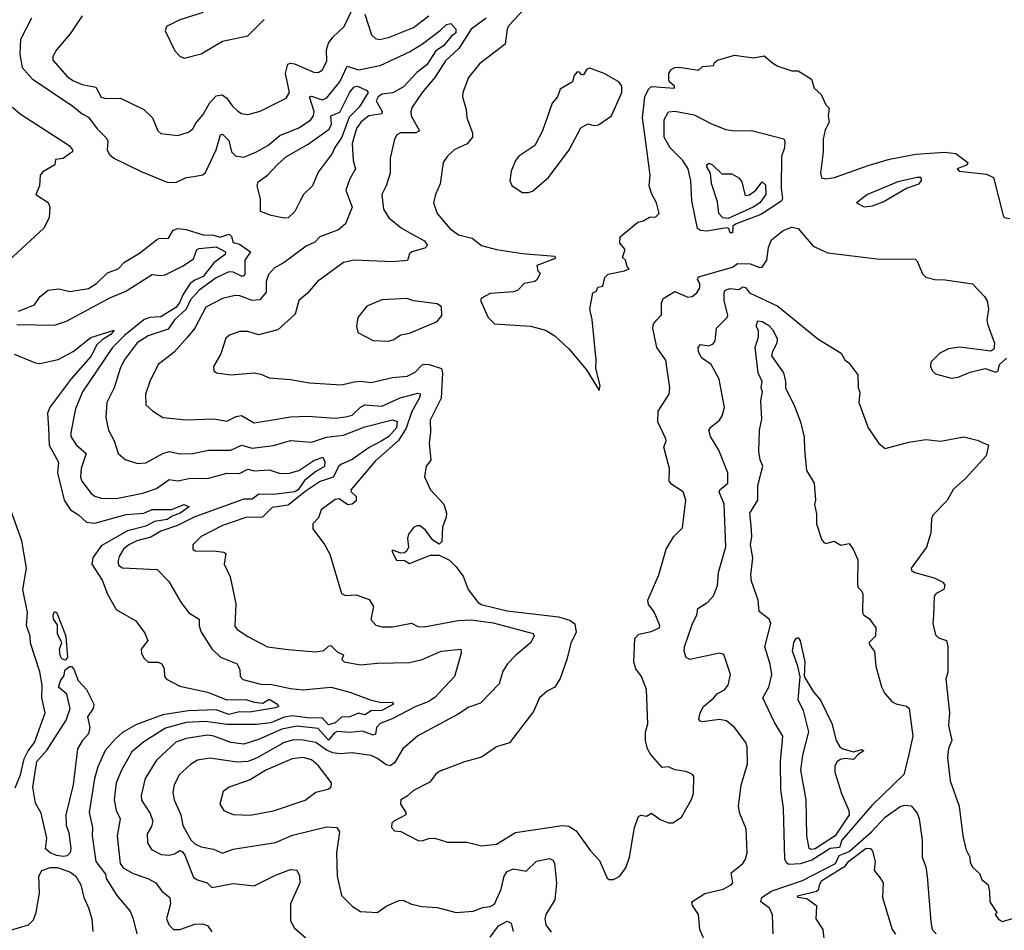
# Model space of a CAD drawing. Extents: x 1246169 to 1426871, y 660025 to 763458.
# Tile 225 of 256: x 1324881 to 1329515, y 720511 to 724798. Entities that reach past the tile are written whole.
import ezdxf

# ---------------------------------------------------------------- set-up
doc = ezdxf.new("R2010")
doc.units = 0

msp = doc.modelspace()

# ---------------------------------------------------------------- linework, layer by layer
at = {"layer": '0CON20XD'}
for points in [[(1327327.6, 724925), (1327185, 724771.9), (1327175.5, 724755), (1327165, 724682.5), (1327045, 724590), (1326992.5, 724525), (1326966.9, 724455), (1326965.7, 724434.3), (1326981.9, 724375), (1326985.8, 724335), (1327012.2, 724265), (1327012.2, 724245), (1326986.9, 724213.1), (1326925, 724185.6), (1326894.6, 724155.4), (1326874.2, 724125), (1326860, 724025), (1326838.6, 723975), (1326829.2, 723935), (1326845.7, 723885), (1326905, 723814.2), (1326945.5, 723785.5), (1327009.7, 723769.7), (1327054.2, 723735), (1327125, 723715.3), (1327247.3, 723697.3), (1327400, 723685), (1327402.5, 723675), (1327397.7, 723672.3), (1327315, 723640), (1327320, 723615), (1327330, 723605), (1327316.7, 723575), (1327305.5, 723564.5), (1327255, 723556), (1327225.8, 723525), (1327205, 723516.2), (1327095, 723509.2), (1327053.9, 723486.1), (1327050, 723475), (1327085.8, 723395.8), (1327115.7, 723365.7), (1327285.4, 723355.4), (1327356.2, 723336.2), (1327400, 723310), (1327466.7, 723246.7), (1327548.5, 723148.5), (1327608.3, 723051.7), (1327612.5, 723075), (1327592, 723155), (1327593.8, 723195), (1327575.8, 723385.8), (1327563.8, 723435), (1327578.3, 723511.7), (1327595, 723520), (1327601.7, 723538.3), (1327625, 723543.3), (1327635.5, 723584.5), (1327650.2, 723599.8), (1327727.5, 723615), (1327750, 723625), (1327740, 723635), (1327732.5, 723665), (1327718.3, 723678.3), (1327730, 723715), (1327706.2, 723745), (1327706.7, 723775), (1327790, 723845), (1327815, 723850), (1327845, 723867.5), (1327875, 723870), (1327890, 723885), (1327878.8, 723935), (1327856, 723976), (1327844.1, 724015.9), (1327847.5, 724065), (1327824.7, 724245), (1327812.5, 724335), (1327823.9, 724435), (1327839.7, 724470.3), (1327855, 724483.4), (1327962.5, 724475), (1327963.3, 724485), (1327940, 724505), (1327936.7, 724515), (1327936.7, 724545), (1327947, 724563), (1327965, 724572.5), (1327985, 724573.3), (1328075, 724560), (1328095, 724577.5), (1328148.3, 724581.7), (1328150, 724595), (1328165, 724607.5), (1328245, 724630), (1328335, 724617.5), (1328385, 724627.5), (1328425, 724592.5), (1328449.3, 724579.3), (1328515, 724557.5), (1328545, 724557.5), (1328608, 724518), (1328620.8, 724475), (1328653.8, 724445), (1328675, 724396.7), (1328690.7, 724380.7), (1328686.2, 724345), (1328690, 724315), (1328671.7, 724278.3), (1328661.9, 724235), (1328662.9, 724175), (1328650, 724075), (1328655, 724053.8), (1328675, 724048.5), (1328715.6, 724055), (1328875, 724110.4), (1328975, 724141.6), (1329098, 724165), (1329234, 724174), (1329287.6, 724167.6), (1329343.3, 724125), (1329340, 724115), (1329293.3, 724095), (1329303.3, 724085), (1329430.7, 724070.7), (1329464.5, 724055), (1329510, 723875), (1329515, 723866.7), (1329541.7, 723861.7)], [(1325174.2, 724815.8), (1325118.5, 724731.5), (1325054.8, 724655.2), (1325037.5, 724625), (1325036.8, 724606.8), (1325105, 724530.9), (1325130.6, 724510.6), (1325175, 724492), (1325239.2, 724479.2), (1325265, 724432.9), (1325285, 724425.8), (1325355, 724428.1), (1325465.3, 724375.3), (1325506.1, 724336.1), (1325531.2, 724275), (1325545, 724261.2), (1325625, 724252.5), (1325675, 724267.5), (1325695, 724284), (1325709.3, 724310.7), (1325745, 724351.9), (1325774.8, 724405.2), (1325805, 724439.5), (1325834.5, 724444.5), (1325855, 724428.9), (1325881.5, 724391.5), (1325907.7, 724367.7), (1325925, 724356.5), (1325955, 724350.5), (1326012.4, 724367.6), (1326135, 724427.8), (1326150, 724455), (1326131.3, 724545), (1326142.6, 724587.4), (1326155, 724592.9), (1326175, 724589.1), (1326265, 724550.4), (1326285, 724549.1), (1326305, 724559.4), (1326327, 724603), (1326324.2, 724655), (1326333.7, 724686.3), (1326353.9, 724715), (1326408, 724765), (1326455, 724863.8)], [(1324937.1, 724805), (1324885.3, 724704.7), (1324881.2, 724635), (1324892.8, 724572.8), (1324939.2, 724519.2), (1325130.6, 724390.6), (1325175, 724354.3), (1325205, 724339.2), (1325245, 724284.5), (1325289.9, 724239.9), (1325295.5, 724225), (1325293.2, 724185), (1325302.4, 724165), (1325324.2, 724145), (1325452.6, 724082.6), (1325575, 724033.4), (1325615, 724030.4), (1325665, 724054.7), (1325700.3, 724059.7), (1325743.2, 724066.8), (1325755, 724078), (1325805.5, 724184.5), (1325826.2, 724255), (1325835, 724258.9), (1325865, 724228.5), (1325877.5, 724175), (1325895.9, 724155.9), (1325935, 724150), (1325995, 724175.5), (1326048.1, 724205), (1326105, 724252.5), (1326195, 724288.2), (1326249.7, 724325), (1326263.9, 724345), (1326267, 724365), (1326245.6, 724434.4), (1326255, 724438), (1326305, 724420.7), (1326325, 724427.8), (1326387, 724505), (1326422, 724578), (1326475, 724561.6), (1326578.1, 724581.9), (1326715, 724645.8), (1326776.2, 724683.8), (1326861, 724749), (1326890, 724775), (1326910.3, 724780.3), (1326933.4, 724753.4), (1326932.9, 724735), (1326911.4, 724718.6), (1326875.1, 724674.9), (1326839.7, 724650.3), (1326797.3, 724585), (1326750.5, 724549.5), (1326687.8, 724482.2), (1326636.7, 724453.3), (1326585, 724446.6), (1326568.1, 724435), (1326558.3, 724415), (1326587.1, 724365), (1326585.7, 724355), (1326524.1, 724345), (1326485.9, 724315), (1326466, 724285), (1326445.4, 724215), (1326450.7, 724135), (1326460.9, 724095), (1326435, 724048.6), (1326416.3, 723995), (1326445.4, 723914.6), (1326413.8, 723836.2), (1326381.2, 723808.8), (1326293.3, 723775), (1326270.5, 723749.5), (1326229.1, 723730.9), (1326124.8, 723655.2), (1326080.2, 723629.8), (1326051.9, 723598.1), (1326041.1, 723565), (1326041.2, 723515), (1326010.8, 723479.2), (1325975, 723475.2), (1325917.2, 723497.2), (1325895, 723499.5), (1325835.7, 723485), (1325757.3, 723445), (1325705, 723345.5), (1325669.2, 723300.8), (1325607.9, 723232.1), (1325532.9, 723175), (1325492.7, 723095), (1325472.7, 723035), (1325475, 722984), (1325505.5, 722955.5), (1325555, 722925.6), (1325665, 722913.9), (1325795, 722918.9), (1325855, 722907.1), (1325900.3, 722929.7), (1325925, 722934), (1325985, 722900.4), (1326062.6, 722912.6), (1326155, 722927.5), (1326235, 722931.4), (1326365, 722922.3), (1326415, 722927.4), (1326445, 722935.8), (1326485, 722974.3), (1326505, 722984), (1326585, 722978.1), (1326672.3, 723017.7), (1326755, 723040), (1326766.7, 723036.7), (1326760.9, 723015), (1326726.2, 722953.8), (1326699.2, 722875), (1326664, 722816), (1326555, 722721.1), (1326440, 722585), (1326441.4, 722575), (1326465, 722552.5), (1326465, 722532.1), (1326445, 722517.3), (1326425, 722514.2), (1326385, 722542.2), (1326365, 722538.2), (1326299.7, 722490.3), (1326287.4, 722452.6), (1326261.1, 722425), (1326260.2, 722400.2), (1326315, 722327.7), (1326340.8, 722280.8), (1326395, 722096.7), (1326415, 722086.2), (1326465, 722090.5), (1326525, 722068.5), (1326546, 722035), (1326533.9, 721973.9), (1326557.3, 721947.3), (1326585, 721940), (1326635, 721940.2), (1326725, 721957.1), (1326755, 721941.4), (1326785, 721938.8), (1326945, 721968.9), (1327005, 721972), (1327108.7, 721958.7), (1327297.8, 721907.8), (1327301.8, 721895), (1327285.6, 721864.4), (1327214.6, 721805), (1327177.3, 721765), (1327155, 721730), (1327138.2, 721671.8), (1327049.9, 721580.1), (1326995, 721561.5), (1326945, 721528.1), (1326755, 721426.5), (1326684.7, 721365.3), (1326645, 721298.9), (1326625, 721284.6), (1326605, 721290), (1326565, 721320.4), (1326535, 721333.2), (1326445, 721345.9), (1326388.8, 721341.2), (1326355, 721346.2), (1326325, 721358.1), (1326275, 721395.2), (1326205, 721407.8), (1326165, 721405.2), (1326125, 721394.4), (1325995, 721321.2), (1325955, 721305.2), (1325905, 721301.9), (1325775, 721321.3), (1325718.3, 721311.7), (1325685, 721291.2)], [(1325745, 724831.9), (1325635, 724797.5), (1325571.2, 724765), (1325565.6, 724745), (1325610.5, 724650.5), (1325635, 724626.2), (1325655, 724615.8), (1325735, 724636.9), (1325835, 724695.8), (1325955, 724720.8), (1326031.1, 724798.9)], [(1327075.9, 724805), (1327005, 724753.2), (1326948, 724662), (1326885, 724604.6), (1326834.1, 724525.9), (1326775.6, 724455), (1326728.5, 724385), (1326721.2, 724365), (1326724, 724345), (1326763.3, 724275), (1326745, 724264.3), (1326673.3, 724265), (1326656, 724255), (1326645.6, 724234.4), (1326624.5, 724145), (1326624.6, 724075), (1326605.8, 724015.8), (1326584.5, 723975), (1326593.3, 723905), (1326618.5, 723865), (1326677, 723817), (1326728, 723788), (1326786.4, 723756.4), (1326800.9, 723735), (1326787.8, 723722.2), (1326726.2, 723705), (1326716, 723695), (1326705.5, 723664.5), (1326635, 723657.4), (1326454.5, 723665.5), (1326405, 723654.5), (1326282.9, 723565), (1326235, 723510), (1326195, 723475.8), (1326178, 723412), (1326095, 723337.1), (1326005, 723314.6), (1325955, 723329.4), (1325915, 723329.5), (1325867.8, 723312.2), (1325850.9, 723299.1), (1325826.9, 723225), (1325792.5, 723165), (1325794, 723145), (1325806.7, 723135), (1325875, 723125.7), (1325985, 723134.4), (1326015, 723129.4), (1326055, 723111.1), (1326155, 723103.6), (1326245, 723088.8), (1326395, 723078.2), (1326455, 723093.5), (1326485, 723096.5), (1326535, 723090), (1326635, 723113.5), (1326705, 723118.7), (1326742.3, 723137.7), (1326775, 723172.5), (1326785, 723175.5), (1326807.5, 723175), (1326865.8, 723155), (1326870.6, 723135), (1326864.8, 723015.2), (1326813, 722913), (1326814.2, 722855), (1326807.5, 722805), (1326815.6, 722724.4), (1326794, 722695), (1326786.7, 722645), (1326813.9, 722583.9), (1326877, 722517), (1326890, 722475), (1326887.5, 722455), (1326871.4, 722408.6), (1326868.3, 722341.7), (1326855, 722328.8), (1326825, 722347.5), (1326790.6, 722395), (1326766, 722415), (1326750, 722415), (1326735, 722406.7), (1326710, 722375), (1326705.8, 722355), (1326710, 722315), (1326703, 722297), (1326691.7, 722288.3), (1326675, 722286.7), (1326635, 722300), (1326632.5, 722295), (1326655, 722253.8), (1326691.7, 722251.7), (1326715, 722237.5), (1326815, 722276.7), (1326855, 722277.5), (1326903.6, 722253.6), (1326933.9, 722223.9), (1326968.3, 722178.3), (1326991.9, 722115), (1327036.9, 722055), (1327052.9, 722045), (1327175, 722014.2), (1327417, 721987), (1327470.3, 721970.3), (1327493.9, 721953.9), (1327500, 721915), (1327475, 721862), (1327456.5, 721785), (1327425, 721696.7), (1327398.8, 721655), (1327362.8, 721637.2), (1327327.1, 721605), (1327298.6, 721541.4), (1327186.5, 721393.5), (1327125.6, 721374.4), (1327055, 721325.8), (1326975, 721304.4), (1326855, 721258.1), (1326837.5, 721245), (1326811.3, 721208.7), (1326735, 721168.6), (1326705, 721141.9), (1326674.5, 721125.5), (1326672.5, 721105), (1326698.8, 721065), (1326698.8, 721055), (1326642, 721025), (1326632, 721015), (1326630, 720995), (1326645, 720978.8), (1326675, 720976), (1326755.9, 720934.1), (1326775, 720932.5), (1326805, 720942.9), (1326835, 720944.4), (1326895, 720925.7), (1326985.8, 720925.8), (1327055, 720908.8), (1327125, 720917.1), (1327215, 720970.8), (1327434.4, 721004.4), (1327465, 721001.5), (1327499.2, 720979.2), (1327566.9, 720885), (1327609.4, 720839.4), (1327645.9, 720755.9), (1327655, 720750), (1327675, 720750.8), (1327705, 720766.2), (1327734.3, 720805.7), (1327750.8, 720855), (1327774, 720995), (1327793.6, 721046.4), (1327805, 721052.5), (1327831.7, 721048.3), (1327855, 721062.5), (1327895, 721032.5), (1327935, 721017.5), (1327955, 721017.5), (1327995.8, 721044.2), (1328042.9, 721127.1), (1328052, 721155), (1328053.3, 721235), (1328047.5, 721245), (1328018.3, 721258.3), (1327965, 721266.7), (1327935, 721280), (1327905, 721277.5), (1327849.5, 721339.5), (1327835.9, 721365.9), (1327826.2, 721405), (1327827, 721443), (1327836.7, 721483.3), (1327831.4, 721645), (1327807.8, 721705), (1327781.5, 721741.5), (1327771.1, 721775), (1327776.7, 721885), (1327795, 721905.3), (1327852.3, 721917.7), (1327891.4, 721935), (1327893.1, 721945), (1327875, 721991.2), (1327864.4, 722015), (1327840, 722045), (1327836.7, 722065), (1327888.9, 722185), (1327922.9, 722305), (1327959.2, 722365), (1328000, 722405), (1328015.4, 722535), (1328003.1, 722575), (1327950.1, 722610.1), (1327938.1, 722625), (1327940, 722685), (1327912.5, 722785), (1327923.8, 722815), (1327922, 722825), (1327884.6, 722904.6), (1327886.4, 722955), (1327937.1, 723035), (1327940.8, 723065), (1327922.5, 723195), (1327880, 723255), (1327861.1, 723345), (1327863.6, 723366.4), (1327880, 723385), (1327901.3, 723408.7), (1327901.5, 723465), (1327909.6, 723485), (1327965, 723517.8), (1328025, 723491.5), (1328045.4, 723494.6), (1328068.1, 723511.9), (1328081.5, 723535), (1328082.5, 723555), (1328071.5, 723575), (1328075, 723586.7), (1328235, 723632.3), (1328259.7, 723650.3), (1328318.2, 723648.2), (1328365, 723630.5), (1328375, 723632), (1328397.8, 723665), (1328405.2, 723725), (1328419.4, 723760.6), (1328474.5, 723805.5), (1328515, 723820.3), (1328545, 723814.4), (1328615, 723732.2), (1328685, 723700), (1328915, 723672), (1329095, 723670.8), (1329105, 723661.2), (1329130.8, 723600.8), (1329145, 723585.7), (1329195, 723573.7), (1329225, 723574), (1329365, 723554.6), (1329422.2, 723495), (1329433.8, 723473.8), (1329440.4, 723435), (1329432.9, 723385), (1329436.1, 723366.1), (1329469.5, 723275), (1329465, 723246.7), (1329452.1, 723237.9), (1329305, 723256.2), (1329251.7, 723248.3), (1329211.5, 723228.5), (1329170, 723185), (1329168, 723165), (1329175.8, 723145.8), (1329190.5, 723130.5), (1329265, 723110.8), (1329297.5, 723115), (1329355, 723138), (1329425, 723156), (1329475, 723138), (1329485.6, 723145), (1329493.1, 723175), (1329525, 723204.3)], [(1326505, 724822.9), (1326536.9, 724726.9), (1326555, 724709.1), (1326574.7, 724704.7), (1326616.1, 724713.9), (1326735, 724761), (1326806.1, 724815)], [(1327245, 723983.8), (1327275, 723984), (1327295, 723990), (1327370, 724055), (1327467.1, 724185), (1327521.7, 724288.3), (1327555, 724307.5), (1327585, 724300), (1327605, 724303.3), (1327666, 724345), (1327714.4, 724455), (1327714.4, 724485), (1327700, 724505), (1327631.4, 724545), (1327565, 724570), (1327550, 724565), (1327535, 724537.5), (1327525, 724537.5), (1327515, 724550), (1327505, 724552.5), (1327490, 724535), (1327482.5, 724505), (1327425, 724470), (1327412.5, 724435), (1327386.7, 724405), (1327341.9, 724275), (1327305.6, 724205), (1327230, 724155), (1327214, 724135), (1327194.2, 724085), (1327188.3, 724038.3), (1327197.7, 724017.7), (1327245, 723983.8)], [(1326125, 723862.7), (1326063.8, 723876.2), (1326013.8, 723895), (1326014.9, 723955), (1325998.7, 724015), (1326002.8, 724035), (1326046.9, 724065), (1326095, 724117.4), (1326137.2, 724152.8), (1326237.9, 724212.1), (1326337.5, 724282.5), (1326347.8, 724305), (1326344.7, 724345), (1326387.6, 724362.4), (1326435, 724456.8), (1326455, 724480.9), (1326470, 724485), (1326514.7, 724464.7), (1326521.3, 724455), (1326479.2, 724385), (1326431.3, 724338.7), (1326397.4, 724245), (1326364, 724196), (1326352.1, 724167.9), (1326285, 724079.4), (1326259.5, 724015), (1326216.5, 723975), (1326198.6, 723941.4), (1326175.1, 723895), (1326145, 723864.6), (1326125, 723862.7)], [(1324846.7, 724385), (1324882.5, 724355), (1325114.4, 724205), (1325130, 724185), (1325130, 724175), (1325115, 724166.2), (1325085, 724144.2), (1325050, 724140), (1325046.7, 724115), (1324989.3, 724080.7), (1324976.7, 724065), (1324973.3, 724015), (1324957.5, 723975), (1325015, 723936.7), (1325023.3, 723915), (1325020, 723865), (1324995, 723816.7), (1324785, 723625.3)], [(1328235, 723794.2), (1328225, 723794.8), (1328218.8, 723815), (1328208.4, 723818.4), (1328115, 723802.4), (1328085, 723804.8), (1328071.4, 723815), (1328043.9, 723945), (1328039.1, 724039.1), (1328026.5, 724095), (1328002.6, 724135), (1327941.9, 724195), (1327914.7, 724245), (1327914.6, 724325.4), (1327935, 724363.8), (1327965, 724367.1), (1328055, 724349.2), (1328137, 724307), (1328205, 724281.2), (1328245, 724274.5), (1328325, 724275.2), (1328477.1, 724237.1), (1328482.4, 724225), (1328481.2, 724195), (1328465.9, 724154.1), (1328464.2, 724004.2), (1328471.3, 723955), (1328465.6, 723944.4), (1328425, 723916.2), (1328369.2, 723880.8), (1328249.7, 723835), (1328237, 723825), (1328235, 723794.2)], [(1328215, 723862.4), (1328190.9, 723865), (1328170.9, 723885), (1328165, 723940), (1328137.1, 724027.1), (1328131.8, 724075), (1328115.5, 724105), (1328115.7, 724115), (1328125, 724121.5), (1328141.1, 724115), (1328185, 724072.7), (1328232.1, 724072.1), (1328265, 724052.9), (1328279.5, 724035), (1328293.2, 723975), (1328299.6, 723969.6), (1328315, 723973.4), (1328345, 723995.3), (1328375, 724034.2), (1328390.5, 724020.5), (1328393.1, 723975), (1328364.3, 723935), (1328332.4, 723915), (1328215, 723862.4)], [(1328855, 723917.1), (1328895, 723922), (1328945, 723940.8), (1329055, 724004.2), (1329115, 724024.2), (1329125, 724041.2), (1329124.3, 724054.3), (1329105.3, 724055.3), (1329014.4, 724035), (1328871.8, 723975), (1328820, 723935), (1328855, 723917.1)], [(1324875, 723425.5), (1324950, 723455), (1324976.7, 723495), (1325015, 723523.8), (1325065, 723531.2), (1325117.5, 723517.5), (1325205, 723532.8), (1325242, 723555), (1325294.8, 723605.2), (1325344.4, 723625), (1325374.1, 723655.9), (1325445, 723698.1), (1325525, 723761.2), (1325535, 723768), (1325580.7, 723769.3), (1325602.9, 723807.1), (1325625.7, 723814.3), (1325665, 723809.5), (1325745, 723785.1), (1325793.2, 723783.2), (1325825, 723774.5), (1325867.2, 723787.2), (1325877.6, 723777.6), (1325885, 723749.4), (1325915, 723741.4), (1325967.8, 723705), (1325941, 723665), (1325940.3, 723599.7), (1325935, 723590.9), (1325925, 723590.9), (1325885, 723609.6), (1325865, 723611.3), (1325805, 723582.5), (1325725, 723523.7), (1325685, 723479.1), (1325664.9, 723435), (1325609.5, 723385), (1325579.6, 723340.4), (1325485, 723310), (1325434, 723276), (1325373.1, 723195), (1325353.3, 723155), (1325325.2, 723064.8), (1325290.4, 722995), (1325286.7, 722925), (1325298.2, 722865), (1325325.3, 722815.3), (1325343.5, 722755), (1325377.8, 722727.8), (1325435, 722708.1), (1325475, 722712.2), (1325555, 722755.4), (1325585, 722765.3), (1325635, 722754.6), (1325696.1, 722756.1), (1325768.7, 722771.3), (1325875, 722771.4), (1325925, 722794.6), (1325975, 722780.3), (1326075, 722792.5), (1326155, 722816.6), (1326255, 722808.2), (1326325, 722833), (1326405, 722841.9), (1326505, 722881.1), (1326635, 722913.7), (1326656.7, 722906.7), (1326655, 722876.8), (1326618.8, 722835), (1326585, 722815.6), (1326525, 722784.4), (1326445, 722726.4), (1326395, 722704.7), (1326383.3, 722695), (1326356.1, 722643.9), (1326295, 722623.5), (1326225, 722577.3), (1326145, 722512.6), (1326068.7, 722501.3), (1326023.9, 722456.1), (1325945, 722454.5), (1325835, 722416.9), (1325735, 722364.5), (1325696, 722325), (1325696.2, 722305), (1325707, 722297), (1325806.1, 722296.1), (1325841.7, 722291.7), (1325851.2, 722285), (1325843.9, 722235), (1325871.1, 722175), (1325897.7, 722047.7), (1325893, 721943), (1325905, 721926.2), (1325955, 721894), (1326047.5, 721845), (1326145, 721832.9), (1326275, 721821.1), (1326312.2, 721827.8), (1326335, 721849.2), (1326345, 721850.8), (1326375, 721822.5), (1326405, 721807.5), (1326397.5, 721785), (1326407.5, 721775), (1326485, 721760.9), (1326565, 721769.1), (1326715, 721771.5), (1326775, 721785.4), (1326865, 721824.4), (1326956.7, 721835), (1326958.6, 721815), (1326926.7, 721705), (1326835, 721607.3), (1326804.1, 721585.9), (1326745, 721564.3), (1326633.3, 721506.7), (1326577.5, 721485), (1326560.3, 721465), (1326555.2, 721434.8), (1326545, 721429.2), (1326495, 721448.4), (1326435, 721442.7), (1326375, 721447.5), (1326360.8, 721439.2), (1326335, 721405.8), (1326285, 721461.1), (1326185, 721472.3), (1326115, 721458.5), (1326005, 721408.7), (1325935, 721386.7), (1325875, 721394.3), (1325795, 721424), (1325765, 721429), (1325665, 721414.3), (1325615, 721395.9), (1325525, 721311.1), (1325471.3, 721225), (1325451.8, 721145), (1325454.2, 721124.2), (1325495, 721060.6), (1325506.8, 721025), (1325500.4, 720999.6), (1325480.4, 720965), (1325482.5, 720922.5), (1325501.8, 720891.8), (1325547.3, 720867.3), (1325585, 720864.6), (1325609.4, 720870.6), (1325635, 720887.1), (1325645, 720882), (1325657.7, 720865), (1325699.6, 720759.6), (1325718.1, 720748.1), (1325762.5, 720735), (1325785, 720711.9), (1325885, 720731.3), (1325985, 720720), (1326085, 720770.9), (1326155, 720796.7), (1326185, 720793.8), (1326197.9, 720767.9), (1326199.6, 720735), (1326154.7, 720635), (1326155.6, 720555), (1326175, 720521.4), (1326228.1, 720475)], [(1324867.1, 723362.9), (1325045, 723360), (1325101.5, 723378.5), (1325305, 723488.8), (1325379.9, 723520.1), (1325505, 723598.5), (1325545, 723592.7), (1325565, 723595.9), (1325650.4, 723639.6), (1325698.5, 723671.5), (1325713.9, 723715), (1325725, 723720.7), (1325805, 723728.2), (1325849.4, 723705), (1325847.3, 723692.7), (1325795, 723652.7), (1325745, 723588.2), (1325705, 723571.4), (1325683.4, 723555), (1325647.9, 723502.1), (1325633.1, 723465), (1325615, 723443.2), (1325545, 723398.7), (1325491.4, 723395), (1325465, 723384.5), (1325375, 723311.9), (1325318.1, 723255), (1325175.9, 723045), (1325142.9, 722965), (1325120.9, 722855), (1325122.1, 722835), (1325146.2, 722796.2), (1325193.8, 722755), (1325170.7, 722685), (1325167.7, 722645), (1325172.7, 722625), (1325216.6, 722566.6), (1325235, 722553.8), (1325265, 722545.4), (1325335, 722543.5), (1325461, 722569), (1325525, 722591.2), (1325585, 722633.5), (1325625, 722626.5), (1325685, 722639.4), (1325765, 722637.6), (1325855, 722663.3), (1325915, 722660.6), (1325955, 722681), (1325985, 722673.2), (1326055, 722678.6), (1326102.1, 722662.1), (1326145, 722661.6), (1326195, 722675.4), (1326265, 722722.9), (1326307.5, 722737.5), (1326316.3, 722716.3), (1326315, 722693.8), (1326275, 722670.9), (1326222, 722628), (1326190.8, 722585), (1326176.2, 722575), (1326075, 722562.4), (1326005.9, 722564.1), (1325975, 722541.1), (1325935, 722540.6), (1325705, 722457.1), (1325623.1, 722416.9), (1325545, 722389.5), (1325498.5, 722361.5), (1325431.9, 722345), (1325394.5, 722325), (1325370, 722305), (1325349.4, 722270.6), (1325342.3, 722245), (1325347.5, 722227.5), (1325365, 722217.1), (1325528.6, 722208.6), (1325582.4, 722152.4), (1325639.2, 722055), (1325676.2, 722005), (1325726.2, 721975), (1325726.1, 721943.9), (1325735.6, 721915), (1325785.2, 721835.2), (1325826, 721796), (1325904, 721765), (1325916.8, 721736.8), (1325918.6, 721705), (1325931.7, 721691.7), (1326015, 721669.6), (1326067.4, 721667.4), (1326155, 721648.9), (1326215, 721643.3), (1326262.1, 721647.9)], [(1328100, 720475), (1328082.5, 720515), (1328075.7, 720585), (1328047.6, 720627.6), (1328044.4, 720645), (1328105.2, 720684.8), (1328191.2, 720705), (1328230, 720725), (1328236.7, 720735), (1328228.8, 720781.2), (1328284.5, 720825.5), (1328297.5, 720845), (1328304.3, 720875), (1328299.3, 720989.3), (1328270.5, 721060.5), (1328263.8, 721095), (1328276.3, 721193.7), (1328306.9, 721295), (1328304.4, 721375), (1328298.6, 721395), (1328245, 721466), (1328207.3, 721497.3), (1328175, 721502.7), (1328095, 721492.9), (1328083.3, 721495), (1328078, 721505), (1328083.1, 721535), (1328100, 721565), (1328146.9, 721603.1), (1328165, 721625.7), (1328197.9, 721642.1), (1328215.6, 721665), (1328225.8, 721715), (1328195, 721809.2), (1328175, 721815.4), (1328035, 721785.7), (1328018, 721795), (1328008.6, 721825), (1328010, 721845), (1328047.3, 721955), (1328068.1, 721995), (1328073.1, 722025), (1328120, 722055), (1328146.5, 722085), (1328165.4, 722134.6), (1328169.5, 722195), (1328204.1, 722315.9), (1328196.8, 722516.8), (1328173.5, 722575), (1328176.9, 722585), (1328213.5, 722615), (1328214.5, 722665), (1328171.7, 722771.7), (1328132.7, 722835), (1328123.6, 722865), (1328135, 722881.5), (1328175, 722912.9), (1328186.7, 722933.3), (1328197.4, 722972.6), (1328191.5, 723005), (1328172.5, 723105), (1328135, 723174), (1328090, 723205), (1328075.6, 723235), (1328073.6, 723255), (1328085, 723268.6), (1328125, 723262.5), (1328145, 723271.4), (1328153.6, 723286.4), (1328160.5, 723345), (1328210.5, 723395), (1328213.5, 723405), (1328197.3, 723475), (1328196.5, 723513.5), (1328201.5, 723525), (1328225, 723532.2), (1328265, 723528.1), (1328285, 723540.5), (1328296.7, 723536.7), (1328315, 723511.9), (1328448.9, 723448.9), (1328637.1, 723295), (1328747, 723227), (1328765, 723196.7), (1328782.9, 723182.9), (1328825.7, 723125), (1328827.5, 723065), (1328834.3, 723044.3), (1328831.1, 722995), (1328875, 722876), (1328925, 722802), (1328955, 722778.8), (1329065, 722809.4), (1329145, 722821.9), (1329215, 722813.5), (1329325, 722833.5), (1329387.9, 722817.9), (1329440, 722795), (1329429.5, 722745), (1329332.3, 722637.7), (1329275, 722586), (1329246.1, 722533.9), (1329178.9, 722465), (1329172.6, 722447.4), (1329168.7, 722381.3), (1329148.1, 722315), (1329077.1, 722215), (1329078.8, 722205), (1329093.3, 722195), (1329185, 722170.8), (1329225, 722150), (1329235.8, 722135), (1329230, 722115), (1329195, 722096.4), (1329185, 722084), (1329181.5, 721995), (1329179.4, 721955), (1329191.3, 721901.3), (1329205, 721888), (1329242.5, 721875), (1329250, 721845), (1329250, 721725), (1329240, 721695), (1329257.5, 721535), (1329252.5, 721475), (1329267.5, 721405), (1329253, 721367), (1329247.5, 721325), (1329260, 721215), (1329302.5, 721095), (1329320, 720955), (1329333.6, 720893.6), (1329352.5, 720855), (1329355, 720830), (1329367, 720807), (1329398.8, 720778.8), (1329410, 720750), (1329438.8, 720725), (1329446.1, 720693.9), (1329446.7, 720645), (1329480, 720595), (1329472.5, 720585), (1329486.7, 720565), (1329505, 720552.5), (1329555, 720566.2)], [(1326615, 723284.4), (1326639.1, 723290.9), (1326675, 723313.8), (1326715, 723321.4), (1326845, 723377.5), (1326867.5, 723405), (1326865.7, 723445.7), (1326845, 723460), (1326735, 723474.2), (1326705, 723484.3), (1326585, 723479.2), (1326515, 723448.8), (1326472, 723395), (1326466.2, 723355), (1326472.5, 723325), (1326545, 723287.8), (1326615, 723284.4)], [(1328501.3, 720821.3), (1328489.2, 720829.2), (1328482.5, 720845), (1328476, 721086), (1328464, 721174), (1328461.3, 721305), (1328472.7, 721425), (1328432.6, 721492.6), (1328378.5, 721605), (1328407.1, 721655), (1328421.1, 721715), (1328413.3, 721763.3), (1328388.5, 721845), (1328416, 721955), (1328407.9, 721975), (1328361.2, 722011.2), (1328357.3, 722065), (1328325.9, 722155), (1328322.8, 722185), (1328331.6, 722265), (1328320.8, 722325), (1328326.1, 722365), (1328323.6, 722416.4), (1328316.7, 722475), (1328354.5, 722535), (1328354.7, 722605.3), (1328378.8, 722695), (1328365.7, 722725), (1328359.4, 722765), (1328363.1, 722865), (1328373.4, 722916.6), (1328369, 723005), (1328376.6, 723045), (1328370.5, 723065), (1328374.7, 723095), (1328357, 723135), (1328342.3, 723255), (1328358.8, 723305), (1328358.8, 723335), (1328347.5, 723355), (1328355, 723380), (1328375, 723377.5), (1328405, 723360), (1328425, 723336.9), (1328445.2, 723295.2), (1328444.6, 723275), (1328423.5, 723235), (1328420, 723215), (1328475.6, 723135), (1328485.5, 723095), (1328485, 723063.3), (1328525, 722986.7), (1328555.8, 722904.2), (1328572.6, 722832.6), (1328575.4, 722775), (1328584.6, 722674.6), (1328620, 722615), (1328627.1, 722535), (1328621.4, 722515), (1328631.7, 722471.7), (1328631.4, 722425), (1328655, 722352.5), (1328665, 722336.7), (1328675, 722332.5), (1328715, 722342.5), (1328745, 722323.3), (1328785, 722332.5), (1328805, 722302.5), (1328826.3, 722255), (1328823.5, 722143.5), (1328826.2, 722126.2), (1328845, 722107.5), (1328848.8, 722095), (1328847.7, 722007.7), (1328854.1, 721994.1), (1328879.3, 721979.3), (1328910, 721935), (1328908.1, 721895), (1328878.8, 721865), (1328880, 721855), (1328903.4, 721823.4), (1328910.5, 721755), (1328936.6, 721656.6), (1328952, 721625), (1328986.6, 721586.6), (1329006.6, 721576.6), (1329055, 721566.7), (1329067, 721555), (1329083.9, 721425), (1329061.5, 721318.5), (1329042.2, 721245), (1328891.5, 721098.5), (1328750.3, 720935), (1328739.6, 720900.4), (1328695, 720895.9), (1328609, 720841), (1328555, 720824.2), (1328501.3, 720821.3)], [(1324855, 723222.5), (1324955, 723181.9), (1324975, 723178.9), (1325062.1, 723197.9), (1325132.9, 723235), (1325215, 723301.5), (1325325.8, 723335.8), (1325310.5, 723315), (1325269.2, 723290.8), (1325243.2, 723266.8), (1325215, 723212), (1325123.5, 723106.5), (1325024.6, 722975), (1325012.4, 722945), (1325015.7, 722874.3), (1325019.2, 722795), (1325062.7, 722715), (1325059.2, 722665), (1325089.5, 722535), (1325120.4, 722490.4), (1325157.4, 722467.4), (1325195, 722432.1), (1325235, 722427.6), (1325381.8, 722468.2), (1325464.8, 722475.2), (1325505, 722492.3), (1325595, 722491.1), (1325655, 722514.6), (1325678.8, 722505), (1325635.8, 722475), (1325598.9, 722461.1), (1325575, 722444.2), (1325514.9, 722435.1), (1325475, 722413.7), (1325388.7, 722391.3), (1325265, 722320.2), (1325225.2, 722265), (1325220.2, 722235), (1325269.1, 722159.1), (1325293.3, 722093.3), (1325335, 722021.2), (1325427, 721967), (1325470.2, 721910.2), (1325483.5, 721875), (1325452.5, 721835), (1325453.8, 721815), (1325465, 721791.5), (1325485, 721773.3), (1325532.6, 721772.6), (1325549.2, 721765), (1325561.5, 721741.5), (1325562.2, 721705), (1325572.5, 721692.5), (1325635, 721660.5), (1325765, 721632.3), (1325855, 721596), (1325945, 721597.6), (1325984.2, 721584.2), (1326025, 721580.8), (1326055, 721598.8), (1326094.5, 721575), (1326099.1, 721565), (1326085, 721558.2), (1325962.7, 721537.3), (1325915, 721540), (1325865, 721527.4), (1325805, 721548.2), (1325674.3, 721544.3), (1325554.3, 721525.7), (1325429.8, 721480.2), (1325365, 721442), (1325329.4, 721410.6), (1325283, 721357), (1325249.2, 721280.8), (1325233.4, 721225), (1325208.4, 721065), (1325223.7, 720995), (1325221.7, 720955), (1325238.5, 720835), (1325284.5, 720775), (1325287.8, 720755), (1325338.6, 720675), (1325400.3, 720600.3), (1325415.3, 720565.3), (1325431.8, 720495)], [(1324859, 721181), (1324885, 721243.1), (1324901.4, 721318.6), (1324920.2, 721355), (1324950.2, 721395), (1325000.8, 721535), (1324985.7, 721605), (1324986.9, 721665), (1324975, 721727.5), (1324932.1, 721862.1), (1324930.3, 721895), (1324913.4, 721945), (1324917.6, 722007.6), (1324895.6, 722115), (1324913.3, 722215), (1324891.5, 722345), (1324815.2, 722555)], [(1325095, 721781.8), (1325078.8, 721788.8), (1325071.2, 721805), (1325068.5, 721835), (1325079.2, 721865), (1325058, 721905), (1325058.6, 721948.6), (1325040, 721975), (1325038.2, 721995), (1325045, 722012), (1325055.2, 722005.2), (1325097.2, 721895), (1325105.3, 721794.7), (1325095, 721781.8)], [(1328605, 720890.9), (1328596, 720896), (1328585.8, 720955), (1328582.8, 721125), (1328557.1, 721265), (1328566.1, 721335), (1328595.3, 721445), (1328570, 721545), (1328545.3, 721595), (1328553.7, 721703.7), (1328543.2, 721755), (1328518.6, 721825), (1328524, 721865), (1328535, 721884.4), (1328545, 721890), (1328554.2, 721874.2), (1328576.8, 721775), (1328573.5, 721705), (1328616.1, 721635), (1328650.6, 721595), (1328702.5, 721485), (1328724.4, 721404.4), (1328741.2, 721375), (1328755.3, 721365.3), (1328805, 721350.9), (1328845, 721361.4), (1328854, 721355), (1328829.3, 721340.7), (1328805, 721314.8), (1328765, 721319.5), (1328744.8, 721315.2), (1328728.7, 721305), (1328717.4, 721285), (1328716.8, 721255), (1328748.8, 721155), (1328783.3, 721075), (1328784.1, 721055), (1328719.2, 720955), (1328625, 720893.7), (1328605, 720890.9)], [(1325085, 720857.6), (1325053.3, 720863.3), (1325023.8, 720875), (1325002.8, 720895), (1325008.7, 720945), (1324981.9, 721061.9), (1324955, 721109.2), (1324942.4, 721185), (1324962.2, 721305), (1325009.8, 721360.2), (1325100, 721500), (1325118.6, 721555), (1325103, 721623), (1325063.3, 721655), (1325072.5, 721685), (1325090, 721710), (1325092.9, 721735), (1325115, 721753.5), (1325125, 721752.2), (1325135, 721740.6), (1325156.4, 721686.4), (1325195.8, 721645), (1325230, 721575), (1325226.2, 721555), (1325200, 721515), (1325210.8, 721465), (1325204.4, 721435), (1325175, 721402.9), (1325152.4, 721365), (1325132.6, 721195), (1325097.8, 721055), (1325099.8, 721005), (1325111.8, 720971.8), (1325121, 720895), (1325117.7, 720875), (1325105, 720862), (1325085, 720857.6)], [(1326262.1, 721647.9), (1326346.2, 721656.2), (1326435, 721631.4), (1326534.4, 721594.4), (1326585, 721583.4), (1326634.4, 721584.4), (1326639.6, 721575), (1326584.5, 721545), (1326535, 721543.6), (1326505, 721524.5), (1326475, 721533.6), (1326435, 721515.7), (1326395, 721513.5), (1326365, 721486.8), (1326335, 721477.8), (1326305, 721511.7), (1326245, 721509.8), (1326165, 721520.3), (1326125, 721514.1), (1326062.1, 721487.9), (1325995, 721479.7), (1325855, 721479.8), (1325755, 721493.2), (1325665, 721488.9), (1325567.4, 721462.6), (1325465, 721398.4), (1325408.3, 721351.7), (1325359.2, 721265), (1325335.3, 721205), (1325325.3, 721125.3), (1325334.7, 721075), (1325353.6, 721035), (1325339.7, 720955), (1325353.1, 720825), (1325368.2, 720805), (1325415, 720777.9), (1325484.5, 720755), (1325521.1, 720735), (1325550, 720695), (1325587.5, 720665), (1325591.1, 720635), (1325571.2, 720565), (1325583.6, 720535), (1325604.7, 720514.7), (1325635, 720515.4), (1325705, 720540), (1325741.7, 720541.7), (1325765, 720534), (1325785, 720504)], [(1325685, 721291.2), (1325632.9, 721245), (1325607.9, 721195), (1325600.9, 721160.9), (1325607.5, 721125), (1325639.2, 721055), (1325648.5, 721005), (1325686.3, 720936.3), (1325705, 720918.5), (1325735, 720903.7), (1325792.6, 720892.6), (1325835, 720873.5), (1325885, 720892.3), (1326085, 720923.6), (1326165, 720958.4), (1326325, 720998.7), (1326374, 720995), (1326386, 720975), (1326372, 720875), (1326374.4, 720765), (1326395.8, 720675), (1326445, 720623.8), (1326485, 720598.8), (1326565, 720594), (1326605, 720623.8), (1326665, 720651.4), (1326685, 720652.9), (1326725, 720633.3), (1326775, 720622.9), (1326845, 720618.6), (1326934.4, 720594.4), (1327015, 720600.5), (1327061.1, 720618.9), (1327095, 720623.2), (1327115, 720634.6), (1327120.9, 720645), (1327147.1, 720705), (1327160.9, 720765), (1327175, 720787.3), (1327205, 720801), (1327265, 720789.6), (1327313.2, 720836.8), (1327375, 720849.6), (1327390.5, 720840.5), (1327397.4, 720827.4), (1327406.7, 720733.3), (1327398.8, 720655), (1327356.5, 720585), (1327352.5, 720565), (1327357.4, 720537.4), (1327382, 720502)], [(1325965, 721053.6), (1326075, 721073.8), (1326225, 721123.2), (1326275, 721160.9), (1326331.2, 721175), (1326346.2, 721185), (1326348.8, 721205), (1326287.5, 721285), (1326255, 721313.3), (1326215, 721324.7), (1326162.7, 721317.3), (1326039.1, 721265), (1325965, 721219.4), (1325866.2, 721185), (1325839.2, 721165), (1325822.5, 721105), (1325842, 721075), (1325885, 721055.6), (1325965, 721053.6)], [(1328427.1, 720495), (1328424.4, 720584.4), (1328409.2, 720615), (1328369.4, 720645), (1328373.1, 720665), (1328417.1, 720695), (1328565, 720746), (1328720.5, 720825), (1328737.6, 720862.4), (1328785, 720881.3), (1328890.6, 720975), (1328955, 721043.9), (1329025, 721093.1), (1329045, 721100.2), (1329076.2, 721096.2), (1329105, 721061.9), (1329115, 721036), (1329129.2, 720935), (1329129.2, 720855), (1329145, 720808.9), (1329151.3, 720765), (1329169.8, 720550.2), (1329175.5, 720515), (1329194.8, 720494.8)], [(1328677.7, 720375), (1328661.9, 720515), (1328629.4, 720565), (1328632.5, 720625), (1328585, 720659.3), (1328542.9, 720665), (1328542.4, 720672.4), (1328631.4, 720695), (1328641.5, 720705), (1328644.6, 720725), (1328656.9, 720745), (1328767.8, 720815), (1328783.8, 720836.2), (1328865, 720898.1), (1328885, 720895.5), (1328894, 720884), (1328907.3, 720835), (1328902.9, 720792.9), (1328929.7, 720759.7), (1328945.5, 720735), (1328941.1, 720665), (1328986.7, 720515), (1329002.7, 720492.7)], [(1324525, 720502.4), (1324605, 720516.4), (1324652.5, 720515), (1324715, 720496.5), (1324837.9, 720512.1), (1324922.8, 720537.2), (1324945, 720560.8), (1324958.4, 720595), (1324974, 720685), (1324971.6, 720765), (1324985, 720791.8), (1325024.2, 720805.8), (1325056.4, 720806.4), (1325116.1, 720786.1), (1325145.3, 720765.3), (1325168.6, 720725), (1325182.2, 720665), (1325205, 720617.1), (1325219.7, 720565), (1325225.2, 720505.2)], [(1327095, 720479.1), (1327135, 720531.4), (1327175, 720554.4), (1327193.7, 720543.7), (1327203.4, 720505)]]:
    msp.add_lwpolyline(points, dxfattribs=at)

doc.saveas('drawing.dxf')
